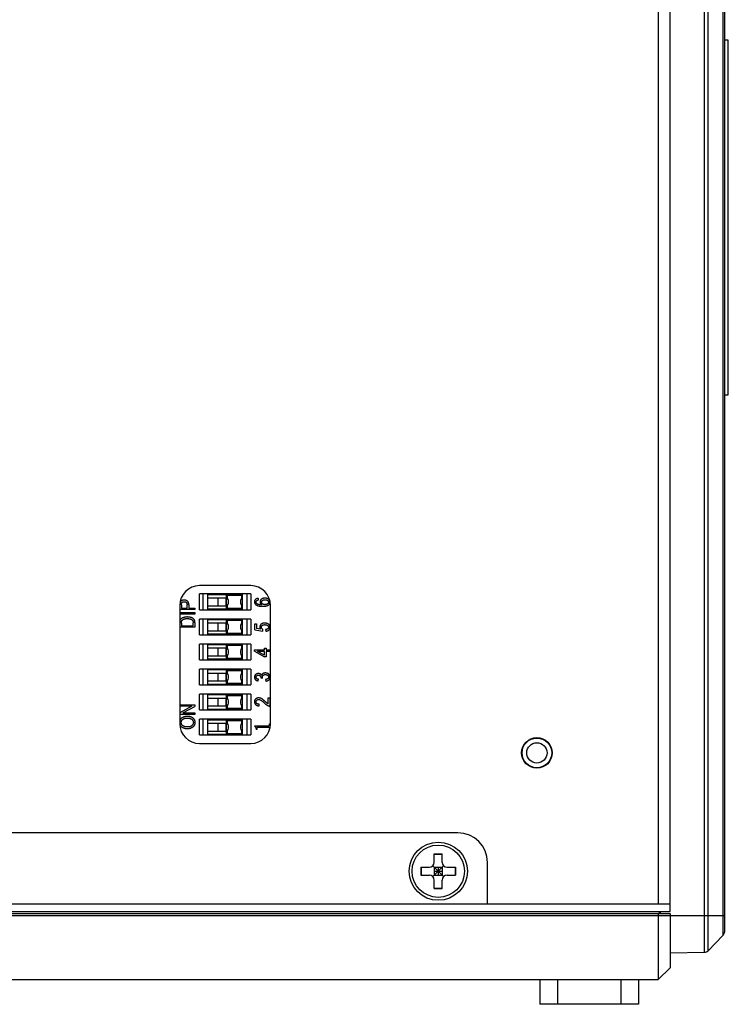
# Model space of a CAD drawing. Header units: millimetres. Extents: x 0 to 1189, y 0 to 841.
# Tile 5 of 6: x 731 to 803, y 421 to 521. Entities that reach past the tile are written whole.
import ezdxf

# ---------------------------------------------------------------- set-up
doc = ezdxf.new("R2010")
doc.units = ezdxf.units.MM
doc.header["$LTSCALE"] = 65.395
doc.layers.add('00_COMPONENTS', color=7, linetype='CONTINUOUS')
doc.layers.add('NONE_8', color=7, linetype='CONTINUOUS')

msp = doc.modelspace()

# ---------------------------------------------------------------- linework, layer by layer
at = {"layer": '00_COMPONENTS', "color": 4}
for p, q in [((800.541, 426.459), (800.541, 616.902)), ((800.889, 426.608), (800.889, 616.752)), ((802.401, 615.213), (802.401, 428.148)), ((751.222, 461.6), (751.222, 462.4)), ((752.048, 461.6), (752.048, 462.4)), ((751.222, 459.06), (751.222, 459.86)), ((752.048, 459.06), (752.048, 459.86)), ((751.222, 456.52), (751.222, 457.32)), ((752.048, 456.52), (752.048, 457.32)), ((751.222, 453.98), (751.222, 454.78)), ((752.048, 453.98), (752.048, 454.78)), ((751.222, 451.44), (751.222, 452.24)), ((752.048, 451.44), (752.048, 452.24)), ((751.222, 448.9), (751.222, 449.7)), ((752.048, 448.9), (752.048, 449.7)), ((645.545, 430.18), (802.545, 430.18)), ((785.645, 423.68), (785.645, 421.18)), ((792.045, 423.68), (792.045, 421.18))]:
    msp.add_line(p, q, dxfattribs=at)
at = {"layer": '00_COMPONENTS', "color": 7}
for p, q in [((802.545, 614.862), (802.545, 428.498)), ((797.045, 430.58), (797.045, 612.78)), ((795.845, 611.98), (795.845, 431.38)), ((802.945, 518.98), (802.545, 518.98)), ((802.945, 482.98), (802.945, 518.98)), ((802.545, 482.98), (802.945, 482.98)), ((754.538, 463.642), (749.338, 463.642)), ((750.185, 462.4), (752.085, 462.4)), ((752.085, 462.7), (753.685, 462.7)), ((752.085, 462.7), (752.148, 462.638)), ((752.085, 462.448), (752.085, 462.7)), ((752.085, 461.6), (752.085, 462.4)), ((753.622, 462.638), (752.148, 462.638)), ((752.148, 462.638), (752.148, 462.382)), ((753.685, 462.7), (753.622, 462.638)), ((753.622, 462.382), (753.622, 462.638)), ((753.685, 462.7), (753.685, 462.448)), ((747.338, 461.642), (747.338, 449.642)), ((750.185, 461.6), (752.085, 461.6)), ((752.085, 461.3), (752.085, 461.553)), ((752.148, 461.619), (752.148, 461.363)), ((753.622, 461.363), (753.622, 461.619)), ((753.685, 461.553), (753.685, 461.3)), ((756.538, 449.642), (756.538, 461.642)), ((752.148, 461.363), (752.085, 461.3)), ((753.685, 461.3), (752.085, 461.3)), ((752.148, 461.363), (753.622, 461.363)), ((753.622, 461.363), (753.685, 461.3)), ((750.185, 459.86), (752.085, 459.86)), ((752.085, 460.16), (753.685, 460.16)), ((752.085, 460.16), (752.148, 460.098)), ((752.085, 459.908), (752.085, 460.16)), ((752.085, 459.06), (752.085, 459.86)), ((753.622, 460.098), (752.148, 460.098)), ((752.148, 460.098), (752.148, 459.842)), ((753.685, 460.16), (753.622, 460.098)), ((753.622, 459.842), (753.622, 460.098)), ((753.685, 460.16), (753.685, 459.908)), ((750.185, 459.06), (752.085, 459.06)), ((752.085, 458.76), (752.085, 459.013)), ((752.148, 458.823), (752.085, 458.76)), ((753.685, 458.76), (752.085, 458.76)), ((752.148, 459.079), (752.148, 458.823)), ((752.148, 458.823), (753.622, 458.823)), ((753.622, 458.823), (753.622, 459.079)), ((753.622, 458.823), (753.685, 458.76)), ((753.685, 459.013), (753.685, 458.76)), ((752.085, 457.62), (753.685, 457.62)), ((752.085, 457.62), (752.148, 457.558)), ((752.085, 457.368), (752.085, 457.62)), ((753.622, 457.558), (752.148, 457.558)), ((752.148, 457.558), (752.148, 457.302)), ((753.685, 457.62), (753.622, 457.558)), ((753.622, 457.302), (753.622, 457.558)), ((753.685, 457.62), (753.685, 457.368)), ((750.185, 457.32), (752.085, 457.32)), ((750.185, 456.52), (752.085, 456.52)), ((752.085, 456.52), (752.085, 457.32)), ((752.085, 456.22), (752.085, 456.473)), ((752.148, 456.539), (752.148, 456.283)), ((753.622, 456.283), (753.622, 456.539)), ((753.685, 456.473), (753.685, 456.22)), ((752.148, 456.283), (752.085, 456.22)), ((753.685, 456.22), (752.085, 456.22)), ((752.148, 456.283), (753.622, 456.283)), ((753.622, 456.283), (753.685, 456.22)), ((750.185, 454.78), (752.085, 454.78)), ((752.085, 455.08), (753.685, 455.08)), ((752.085, 455.08), (752.148, 455.018)), ((752.085, 454.828), (752.085, 455.08)), ((752.085, 453.98), (752.085, 454.78)), ((753.622, 455.018), (752.148, 455.018)), ((752.148, 455.018), (752.148, 454.762)), ((753.685, 455.08), (753.622, 455.018)), ((753.622, 454.762), (753.622, 455.018)), ((753.685, 455.08), (753.685, 454.828)), ((750.185, 453.98), (752.085, 453.98)), ((752.085, 453.68), (752.085, 453.933)), ((752.148, 453.743), (752.085, 453.68)), ((753.685, 453.68), (752.085, 453.68)), ((752.148, 453.999), (752.148, 453.743)), ((752.148, 453.743), (753.622, 453.743)), ((753.622, 453.743), (753.622, 453.999)), ((753.622, 453.743), (753.685, 453.68)), ((753.685, 453.933), (753.685, 453.68)), ((752.085, 452.54), (753.685, 452.54)), ((752.085, 452.54), (752.148, 452.478)), ((752.085, 452.288), (752.085, 452.54)), ((753.622, 452.478), (752.148, 452.478)), ((752.148, 452.478), (752.148, 452.222)), ((753.685, 452.54), (753.622, 452.478)), ((753.622, 452.222), (753.622, 452.478)), ((753.685, 452.54), (753.685, 452.288)), ((750.185, 452.24), (752.085, 452.24)), ((750.185, 451.44), (752.085, 451.44)), ((752.085, 451.44), (752.085, 452.24)), ((752.085, 451.14), (752.085, 451.393)), ((752.148, 451.459), (752.148, 451.203)), ((753.622, 451.203), (753.622, 451.459)), ((753.685, 451.393), (753.685, 451.14)), ((752.148, 451.203), (752.085, 451.14)), ((753.685, 451.14), (752.085, 451.14)), ((752.148, 451.203), (753.622, 451.203)), ((753.622, 451.203), (753.685, 451.14)), ((750.185, 449.7), (752.085, 449.7)), ((752.085, 450), (753.685, 450)), ((752.085, 450), (752.148, 449.938)), ((752.085, 449.748), (752.085, 450)), ((752.085, 448.9), (752.085, 449.7)), ((753.622, 449.938), (752.148, 449.938)), ((752.148, 449.938), (752.148, 449.682)), ((753.685, 450), (753.622, 449.938)), ((753.622, 449.682), (753.622, 449.938)), ((753.685, 450), (753.685, 449.748)), ((750.185, 448.9), (752.085, 448.9)), ((752.085, 448.6), (752.085, 448.853)), ((752.148, 448.663), (752.085, 448.6)), ((753.685, 448.6), (752.085, 448.6)), ((752.148, 448.919), (752.148, 448.663)), ((752.148, 448.663), (753.622, 448.663)), ((753.622, 448.663), (753.622, 448.919)), ((753.622, 448.663), (753.685, 448.6)), ((753.685, 448.853), (753.685, 448.6)), ((749.338, 447.642), (754.538, 447.642)), ((775.545, 438.58), (671.545, 438.58)), ((773.145, 436.43), (773.945, 436.43)), ((773.145, 435.58), (773.145, 436.43)), ((773.945, 435.58), (773.945, 436.43)), ((773.145, 436.403), (773.945, 436.403)), ((778.545, 431.38), (778.545, 435.58)), ((771.795, 435.08), (772.645, 435.08)), ((771.795, 435.08), (771.795, 434.28)), ((771.822, 435.08), (771.822, 434.28)), ((772.998, 435.227), (774.091, 434.134)), ((772.998, 434.134), (774.091, 435.227)), ((773.145, 435.08), (773.945, 435.08)), ((773.145, 435.08), (773.145, 434.28)), ((773.145, 434.68), (773.945, 434.68)), ((773.545, 435.08), (773.545, 434.28)), ((773.945, 435.08), (773.945, 434.28)), ((774.445, 435.08), (775.295, 435.08)), ((775.267, 435.08), (775.267, 434.28)), ((775.295, 435.08), (775.295, 434.28)), ((771.795, 434.28), (772.645, 434.28)), ((773.145, 434.28), (773.945, 434.28)), ((773.145, 432.93), (773.145, 433.78)), ((773.945, 432.93), (773.945, 433.78)), ((774.445, 434.28), (775.295, 434.28)), ((773.145, 432.958), (773.945, 432.958)), ((773.145, 432.93), (773.945, 432.93)), ((650.045, 431.38), (797.045, 431.38)), ((650.045, 430.58), (797.045, 430.58)), ((795.945, 430.58), (795.945, 430.38)), ((796.045, 430.58), (796.045, 430.38)), ((650.045, 430.38), (797.045, 430.38)), ((795.845, 430.38), (795.845, 423.68)), ((797.045, 430.38), (797.045, 424.88)), ((800.889, 426.608), (802.401, 428.148)), ((797.045, 426.398), (800.541, 426.459)), ((797.045, 424.88), (795.845, 423.68)), ((651.245, 423.68), (795.845, 423.68)), ((783.845, 423.68), (783.845, 421.18)), ((793.845, 423.68), (793.845, 421.18)), ((793.845, 421.18), (783.845, 421.18))]:
    msp.add_line(p, q, dxfattribs=at)
for centre, radius in [((783.545, 446.68), 1.55), ((783.545, 446.68), 1.499), ((783.545, 446.68), 1.029), ((773.545, 434.68), 2.95), ((773.545, 434.68), 2.65)]:
    msp.add_circle(centre, radius, dxfattribs=at)
for centre, radius, start, end in [((749.338, 461.642), 2, 90, 180), ((754.538, 461.642), 2, 0, 90), ((751.685, 462), 0.6, 311.81031, 48.18969), ((754.085, 462), 0.6, 131.81031, 228.18969), ((751.685, 459.46), 0.6, 311.81031, 48.18969), ((754.085, 459.46), 0.6, 131.81031, 228.18969), ((751.685, 456.92), 0.6, 311.81031, 48.18969), ((754.085, 456.92), 0.6, 131.81031, 228.18969), ((751.685, 454.38), 0.6, 311.81031, 48.18969), ((754.085, 454.38), 0.6, 131.81031, 228.18969), ((751.685, 451.84), 0.6, 311.81031, 48.18969), ((754.085, 451.84), 0.6, 131.81031, 228.18969), ((749.338, 449.642), 2, 180, 270), ((751.685, 449.3), 0.6, 311.81031, 48.18969), ((754.085, 449.3), 0.6, 131.81031, 228.18969), ((754.538, 449.642), 2, 270, 360), ((775.545, 435.58), 3, 0, 90), ((772.645, 435.58), 0.5, 270, 360), ((774.445, 435.58), 0.5, 180, 270), ((772.645, 433.78), 0.5, 0, 90), ((774.445, 433.78), 0.5, 90, 180), ((802.045, 428.498), 0.5, 315.5, 360), ((800.532, 426.959), 0.5, 271, 315.5)]:
    msp.add_arc(centre, radius, start, end, dxfattribs=at)
at = {"layer": 'NONE_8', "color": 7}
for p, q in [((754.535, 462.8), (749.335, 462.8)), ((749.335, 461.2), (749.335, 462.8)), ((749.685, 462.8), (749.685, 461.2)), ((750.185, 462.75), (753.685, 462.75)), ((750.185, 461.25), (750.185, 462.75)), ((753.685, 462.75), (753.685, 462.7)), ((753.685, 462.448), (753.685, 461.553)), ((754.185, 461.2), (754.185, 462.8)), ((754.535, 462.8), (754.535, 461.2)), ((747.516, 461.704), (747.516, 461.37)), ((748.08, 461.37), (748.08, 461.707)), ((748.261, 461.697), (748.261, 461.37)), ((755.317, 462.196), (755.297, 462.357)), ((748.885, 461.209), (747.338, 461.209)), ((747.338, 460.907), (748.885, 460.907)), ((748.885, 460.746), (747.338, 460.746)), ((747.516, 461.37), (748.08, 461.37)), ((748.261, 461.37), (748.885, 461.37)), ((748.885, 461.37), (748.885, 461.209)), ((748.885, 460.907), (748.885, 460.746)), ((749.335, 461.2), (754.535, 461.2)), ((753.685, 461.25), (750.185, 461.25)), ((753.685, 461.3), (753.685, 461.25)), ((748.885, 459.417), (747.338, 459.417)), ((747.516, 459.85), (747.516, 459.578)), ((747.516, 459.578), (748.704, 459.578)), ((748.704, 459.578), (748.704, 459.855)), ((748.885, 459.874), (748.885, 459.417)), ((754.535, 460.26), (749.335, 460.26)), ((749.335, 458.66), (749.335, 460.26)), ((749.685, 460.26), (749.685, 458.66)), ((750.185, 460.21), (753.685, 460.21)), ((750.185, 458.71), (750.185, 460.21)), ((753.685, 460.21), (753.685, 460.16)), ((753.685, 459.908), (753.685, 459.013)), ((754.185, 458.66), (754.185, 460.26)), ((754.535, 460.26), (754.535, 458.66)), ((754.955, 459.787), (755.136, 459.787)), ((754.955, 459.163), (754.955, 459.787)), ((755.136, 459.787), (755.136, 459.298)), ((749.335, 458.66), (754.535, 458.66)), ((753.685, 458.71), (750.185, 458.71)), ((753.685, 458.76), (753.685, 458.71)), ((754.955, 459.163), (755.749, 459.042)), ((755.519, 459.24), (755.136, 459.298)), ((755.749, 459.042), (755.772, 459.203)), ((756.042, 459.183), (756.062, 459.022)), ((754.535, 457.72), (749.335, 457.72)), ((749.335, 456.12), (749.335, 457.72)), ((749.685, 457.72), (749.685, 456.12)), ((750.185, 457.67), (753.685, 457.67)), ((750.185, 456.17), (750.185, 457.67)), ((753.685, 457.67), (753.685, 457.62)), ((754.185, 456.12), (754.185, 457.72)), ((754.535, 457.72), (754.535, 456.12)), ((753.685, 457.368), (753.685, 456.473)), ((754.915, 457.136), (755.921, 457.136)), ((754.915, 456.984), (754.915, 457.136)), ((754.915, 456.984), (755.921, 456.431)), ((755.921, 456.975), (755.221, 456.975)), ((755.921, 456.59), (755.221, 456.975)), ((755.921, 457.317), (756.102, 457.317)), ((755.921, 457.136), (755.921, 457.317)), ((755.921, 456.59), (755.921, 456.975)), ((756.102, 456.431), (755.921, 456.431)), ((756.102, 457.317), (756.102, 457.136)), ((756.102, 457.136), (756.485, 457.136)), ((756.485, 456.975), (756.102, 456.975)), ((756.102, 456.975), (756.102, 456.431)), ((756.485, 457.136), (756.485, 456.975)), ((749.335, 456.12), (754.535, 456.12)), ((753.685, 456.17), (750.185, 456.17)), ((753.685, 456.22), (753.685, 456.17)), ((754.535, 455.18), (749.335, 455.18)), ((749.335, 453.58), (749.335, 455.18)), ((749.685, 455.18), (749.685, 453.58)), ((750.185, 455.13), (753.685, 455.13)), ((750.185, 453.63), (750.185, 455.13)), ((753.685, 455.13), (753.685, 455.08)), ((753.685, 454.828), (753.685, 453.933)), ((754.185, 453.58), (754.185, 455.18)), ((754.535, 455.18), (754.535, 453.58)), ((749.335, 453.58), (754.535, 453.58)), ((753.685, 453.63), (750.185, 453.63)), ((753.685, 453.68), (753.685, 453.63)), ((755.297, 453.981), (755.317, 454.142)), ((755.559, 454.283), (755.561, 454.308)), ((755.56, 454.283), (755.741, 454.263)), ((756.042, 454.122), (756.062, 453.961)), ((754.535, 452.64), (749.335, 452.64)), ((749.335, 451.04), (749.335, 452.64)), ((749.685, 452.64), (749.685, 451.04)), ((750.185, 452.59), (753.685, 452.59)), ((750.185, 451.09), (750.185, 452.59)), ((753.685, 452.59), (753.685, 452.54)), ((754.185, 451.04), (754.185, 452.64)), ((754.535, 452.64), (754.535, 451.04)), ((747.338, 451.567), (748.885, 451.567)), ((748.57, 451.406), (747.338, 451.406)), ((748.57, 451.406), (747.338, 450.753)), ((747.651, 450.741), (748.885, 451.394)), ((748.885, 451.567), (748.885, 451.394)), ((753.685, 452.288), (753.685, 451.393)), ((755.378, 451.451), (755.398, 451.612)), ((756.304, 452.256), (756.485, 452.256)), ((756.304, 451.652), (756.304, 452.256)), ((756.485, 452.256), (756.485, 451.431)), ((748.885, 450.58), (747.338, 450.58)), ((747.651, 450.741), (748.885, 450.741)), ((748.885, 450.741), (748.885, 450.58)), ((749.335, 451.04), (754.535, 451.04)), ((753.685, 451.09), (750.185, 451.09)), ((753.685, 451.14), (753.685, 451.09)), ((754.535, 450.1), (749.335, 450.1)), ((749.335, 448.5), (749.335, 450.1)), ((749.685, 450.1), (749.685, 448.5)), ((750.185, 450.05), (753.685, 450.05)), ((750.185, 448.55), (750.185, 450.05)), ((753.685, 450.05), (753.685, 450)), ((753.685, 449.748), (753.685, 448.853)), ((754.185, 448.5), (754.185, 450.1)), ((754.535, 450.1), (754.535, 448.5)), ((754.95, 449.433), (756.361, 449.433)), ((754.95, 449.367), (754.95, 449.433)), ((756.451, 449.613), (756.517, 449.613)), ((756.451, 449.509), (756.451, 449.613)), ((749.335, 448.5), (754.535, 448.5)), ((753.685, 448.55), (750.185, 448.55)), ((753.685, 448.6), (753.685, 448.55)), ((755.139, 449.064), (755.076, 449.064)), ((755.139, 449.236), (755.139, 449.064)), ((756.361, 449.269), (755.188, 449.269))]:
    msp.add_line(p, q, dxfattribs=at)
for points, knots in [([(755.979, 462.378), (755.961, 462.377), (755.924, 462.376), (755.871, 462.371), (755.821, 462.363), (755.774, 462.35), (755.73, 462.334), (755.688, 462.315), (755.65, 462.292), (755.614, 462.266), (755.583, 462.237), (755.555, 462.207), (755.531, 462.175), (755.512, 462.143), (755.497, 462.109), (755.486, 462.074), (755.48, 462.037), (755.479, 462.013), (755.478, 462)], [0, 0, 0, 0, 0.079889, 0.156014, 0.228397, 0.298425, 0.365484, 0.430861, 0.494993, 0.558507, 0.620135, 0.678548, 0.734935, 0.788933, 0.841651, 0.894018, 0.946228, 1, 1, 1, 1]), ([(756.477, 462.121), (756.475, 462.126), (756.466, 462.146), (756.451, 462.172), (756.429, 462.201), (756.411, 462.221), (756.391, 462.24), (756.369, 462.259), (756.344, 462.276), (756.318, 462.292), (756.29, 462.308), (756.249, 462.327), (756.194, 462.347), (756.126, 462.365), (756.054, 462.376), (756.004, 462.377), (755.979, 462.378)], [0, 0, 0, 0, 0.024128, 0.111625, 0.156842, 0.203184, 0.250218, 0.298918, 0.349256, 0.40181, 0.456323, 0.513432, 0.630423, 0.749642, 0.872194, 1, 1, 1, 1]), ([(747.784, 462.175), (747.771, 462.175), (747.745, 462.175), (747.708, 462.171), (747.672, 462.167), (747.637, 462.159), (747.604, 462.15), (747.573, 462.139), (747.543, 462.126), (747.515, 462.11), (747.488, 462.093), (747.464, 462.075), (747.442, 462.055), (747.422, 462.034), (747.404, 462.011), (747.389, 461.987), (747.375, 461.962), (747.368, 461.944), (747.365, 461.935)], [0, 0, 0, 0, 0.07627, 0.149115, 0.219939, 0.287892, 0.354338, 0.418596, 0.481955, 0.543928, 0.604842, 0.663645, 0.72109, 0.777189, 0.832829, 0.887988, 0.943928, 1, 1, 1, 1]), ([(747.516, 461.704), (747.516, 461.715), (747.516, 461.735), (747.517, 461.765), (747.519, 461.792), (747.522, 461.817), (747.525, 461.839), (747.529, 461.858), (747.534, 461.875), (747.542, 461.894), (747.555, 461.916), (747.576, 461.939), (747.602, 461.96), (747.632, 461.979), (747.667, 461.995), (747.706, 462.006), (747.748, 462.013), (747.777, 462.014), (747.793, 462.014)], [0, 0, 0, 0, 0.066995, 0.128189, 0.184261, 0.235329, 0.281417, 0.322619, 0.358627, 0.390398, 0.450186, 0.513329, 0.581287, 0.656366, 0.735818, 0.81855, 0.90623, 1, 1, 1, 1]), ([(748.261, 461.697), (748.26, 461.718), (748.26, 461.759), (748.254, 461.818), (748.244, 461.872), (748.229, 461.921), (748.21, 461.965), (748.187, 462.004), (748.16, 462.039), (748.128, 462.069), (748.094, 462.094), (748.056, 462.115), (748.017, 462.134), (747.975, 462.149), (747.931, 462.161), (747.884, 462.169), (747.835, 462.174), (747.801, 462.175), (747.784, 462.175)], [0, 0, 0, 0, 0.082083, 0.158013, 0.228739, 0.294516, 0.35584, 0.414276, 0.470661, 0.525823, 0.581059, 0.636222, 0.692356, 0.749778, 0.808586, 0.869682, 0.933367, 1, 1, 1, 1]), ([(747.793, 462.014), (747.804, 462.014), (747.827, 462.013), (747.859, 462.01), (747.89, 462.004), (747.918, 461.996), (747.944, 461.986), (747.968, 461.973), (747.989, 461.958), (748.009, 461.941), (748.026, 461.92), (748.04, 461.898), (748.052, 461.873), (748.062, 461.845), (748.07, 461.814), (748.076, 461.781), (748.079, 461.745), (748.079, 461.72), (748.08, 461.707)], [0, 0, 0, 0, 0.072187, 0.140155, 0.203633, 0.263893, 0.321943, 0.377185, 0.43075, 0.48413, 0.537636, 0.592618, 0.65046, 0.711316, 0.776417, 0.846294, 0.920668, 1, 1, 1, 1]), ([(755.297, 462.357), (755.282, 462.356), (755.253, 462.352), (755.21, 462.343), (755.17, 462.332), (755.133, 462.319), (755.099, 462.302), (755.067, 462.284), (755.038, 462.264), (755.013, 462.241), (754.99, 462.216), (754.969, 462.19), (754.953, 462.162), (754.939, 462.132), (754.928, 462.102), (754.92, 462.069), (754.916, 462.036), (754.915, 462.013), (754.915, 462.001)], [0, 0, 0, 0, 0.078965, 0.153852, 0.224881, 0.293097, 0.35797, 0.42076, 0.481502, 0.541133, 0.599557, 0.656485, 0.712282, 0.768164, 0.823993, 0.881035, 0.939648, 1, 1, 1, 1]), ([(754.915, 462.001), (754.915, 461.985), (754.917, 461.953), (754.926, 461.907), (754.941, 461.863), (754.962, 461.821), (754.989, 461.781), (755.023, 461.744), (755.062, 461.709), (755.107, 461.676), (755.16, 461.646), (755.22, 461.621), (755.289, 461.6), (755.365, 461.582), (755.45, 461.569), (755.543, 461.559), (755.644, 461.553), (755.714, 461.553), (755.75, 461.552)], [0, 0, 0, 0, 0.045659, 0.089929, 0.13372, 0.177668, 0.222851, 0.269666, 0.319225, 0.371881, 0.42843, 0.490211, 0.55802, 0.63228, 0.713156, 0.801488, 0.896949, 1, 1, 1, 1]), ([(755.076, 461.981), (755.076, 461.988), (755.077, 462.003), (755.08, 462.023), (755.086, 462.044), (755.094, 462.063), (755.104, 462.081), (755.117, 462.099), (755.132, 462.116), (755.143, 462.126), (755.149, 462.131)], [0, 0, 0, 0, 0.124298, 0.246393, 0.367709, 0.488005, 0.609772, 0.733869, 0.863131, 1, 1, 1, 1]), ([(755.245, 461.763), (755.232, 461.77), (755.206, 461.783), (755.171, 461.806), (755.142, 461.831), (755.118, 461.858), (755.099, 461.886), (755.086, 461.916), (755.077, 461.948), (755.076, 461.97), (755.076, 461.981)], [0, 0, 0, 0, 0.154118, 0.296223, 0.426753, 0.548686, 0.663625, 0.775431, 0.88665, 1, 1, 1, 1]), ([(755.149, 462.131), (755.159, 462.138), (755.179, 462.154), (755.218, 462.171), (755.265, 462.186), (755.299, 462.193), (755.317, 462.196)], [0, 0, 0, 0, 0.195697, 0.424094, 0.692447, 1, 1, 1, 1]), ([(755.677, 461.692), (755.654, 461.692), (755.61, 461.692), (755.545, 461.696), (755.484, 461.701), (755.428, 461.71), (755.376, 461.719), (755.328, 461.731), (755.285, 461.745), (755.258, 461.757), (755.245, 461.763)], [0, 0, 0, 0, 0.156795, 0.304508, 0.441925, 0.570816, 0.69045, 0.801581, 0.904561, 1, 1, 1, 1]), ([(755.478, 462), (755.479, 461.985), (755.48, 461.955), (755.49, 461.911), (755.506, 461.868), (755.528, 461.826), (755.556, 461.787), (755.591, 461.751), (755.631, 461.718), (755.662, 461.701), (755.677, 461.692)], [0, 0, 0, 0, 0.1169, 0.232864, 0.351313, 0.473157, 0.597629, 0.725664, 0.859012, 1, 1, 1, 1]), ([(755.639, 461.967), (755.64, 461.976), (755.64, 461.993), (755.645, 462.018), (755.651, 462.042), (755.662, 462.064), (755.674, 462.086), (755.69, 462.107), (755.709, 462.126), (755.73, 462.145), (755.754, 462.162), (755.78, 462.177), (755.809, 462.189), (755.839, 462.199), (755.872, 462.207), (755.908, 462.213), (755.946, 462.216), (755.971, 462.216), (755.985, 462.217)], [0, 0, 0, 0, 0.053605, 0.106636, 0.158298, 0.210377, 0.262523, 0.317253, 0.37337, 0.432877, 0.494501, 0.557547, 0.622381, 0.690105, 0.761448, 0.83708, 0.916014, 1, 1, 1, 1]), ([(755.973, 461.713), (755.961, 461.714), (755.936, 461.714), (755.901, 461.718), (755.867, 461.723), (755.836, 461.732), (755.806, 461.743), (755.779, 461.755), (755.753, 461.771), (755.73, 461.789), (755.709, 461.808), (755.69, 461.828), (755.674, 461.85), (755.662, 461.872), (755.651, 461.894), (755.645, 461.918), (755.64, 461.942), (755.64, 461.959), (755.639, 461.967)], [0, 0, 0, 0, 0.080221, 0.156043, 0.229262, 0.299049, 0.365763, 0.430562, 0.494344, 0.557812, 0.619315, 0.677962, 0.733886, 0.788206, 0.84129, 0.893304, 0.946033, 1, 1, 1, 1]), ([(755.75, 461.552), (755.783, 461.553), (755.846, 461.553), (755.936, 461.559), (756.02, 461.568), (756.096, 461.582), (756.166, 461.598), (756.228, 461.619), (756.283, 461.645), (756.33, 461.673), (756.371, 461.705), (756.407, 461.739), (756.438, 461.775), (756.462, 461.814), (756.481, 461.854), (756.495, 461.896), (756.503, 461.941), (756.504, 461.971), (756.505, 461.987)], [0, 0, 0, 0, 0.100755, 0.193924, 0.280389, 0.359749, 0.432889, 0.499768, 0.561308, 0.617954, 0.671107, 0.721119, 0.769239, 0.815546, 0.861036, 0.906474, 0.952449, 1, 1, 1, 1]), ([(756.344, 461.978), (756.344, 461.969), (756.343, 461.952), (756.338, 461.927), (756.33, 461.902), (756.319, 461.879), (756.305, 461.856), (756.287, 461.834), (756.266, 461.812), (756.242, 461.792), (756.216, 461.774), (756.187, 461.757), (756.157, 461.744), (756.124, 461.732), (756.089, 461.724), (756.052, 461.718), (756.013, 461.714), (755.987, 461.714), (755.973, 461.713)], [0, 0, 0, 0, 0.05116, 0.101849, 0.152857, 0.204666, 0.257541, 0.313367, 0.3715, 0.433778, 0.497704, 0.562974, 0.62905, 0.697587, 0.768123, 0.842042, 0.919004, 1, 1, 1, 1]), ([(755.985, 462.217), (755.998, 462.216), (756.025, 462.216), (756.064, 462.213), (756.1, 462.207), (756.134, 462.199), (756.166, 462.188), (756.196, 462.176), (756.223, 462.161), (756.248, 462.144), (756.27, 462.126), (756.29, 462.107), (756.307, 462.087), (756.32, 462.066), (756.331, 462.045), (756.339, 462.024), (756.343, 462.001), (756.344, 461.986), (756.344, 461.978)], [0, 0, 0, 0, 0.08583, 0.166611, 0.244182, 0.317338, 0.387458, 0.454617, 0.520189, 0.583884, 0.644805, 0.701742, 0.75565, 0.807082, 0.856369, 0.903956, 0.951713, 1, 1, 1, 1]), ([(748.101, 460.464), (748.068, 460.464), (748.004, 460.463), (747.912, 460.454), (747.827, 460.44), (747.748, 460.42), (747.676, 460.395), (747.611, 460.366), (747.551, 460.332), (747.499, 460.294), (747.453, 460.251), (747.415, 460.205), (747.384, 460.155), (747.37, 460.119), (747.363, 460.101)], [0, 0, 0, 0, 0.113116, 0.218734, 0.316987, 0.409182, 0.495797, 0.577254, 0.654768, 0.729005, 0.799857, 0.867694, 0.93387, 1, 1, 1, 1]), ([(748.885, 459.874), (748.885, 459.89), (748.884, 459.921), (748.881, 459.966), (748.875, 460.009), (748.866, 460.05), (748.856, 460.088), (748.842, 460.124), (748.827, 460.158), (748.809, 460.19), (748.788, 460.22), (748.764, 460.248), (748.736, 460.274), (748.705, 460.3), (748.671, 460.324), (748.633, 460.346), (748.592, 460.368), (748.548, 460.388), (748.501, 460.406), (748.451, 460.421), (748.399, 460.434), (748.344, 460.446), (748.287, 460.454), (748.227, 460.46), (748.165, 460.463), (748.123, 460.464), (748.101, 460.464)], [0, 0, 0, 0, 0.042549, 0.083229, 0.121909, 0.159033, 0.194708, 0.228929, 0.262079, 0.294257, 0.32661, 0.35976, 0.394222, 0.430036, 0.467234, 0.506654, 0.547979, 0.591223, 0.636423, 0.683103, 0.731336, 0.781054, 0.83288, 0.886386, 0.942245, 1, 1, 1, 1]), ([(747.516, 459.85), (747.516, 459.862), (747.517, 459.886), (747.518, 459.92), (747.52, 459.951), (747.523, 459.98), (747.528, 460.006), (747.533, 460.029), (747.539, 460.051), (747.544, 460.063), (747.547, 460.07)], [0, 0, 0, 0, 0.162389, 0.314975, 0.455205, 0.584459, 0.703299, 0.811875, 0.910594, 1, 1, 1, 1]), ([(747.547, 460.07), (747.551, 460.078), (747.559, 460.095), (747.575, 460.119), (747.594, 460.142), (747.615, 460.164), (747.639, 460.184), (747.666, 460.203), (747.696, 460.221), (747.728, 460.238), (747.763, 460.254), (747.802, 460.267), (747.844, 460.278), (747.889, 460.287), (747.937, 460.295), (747.988, 460.299), (748.043, 460.303), (748.08, 460.303), (748.099, 460.303)], [0, 0, 0, 0, 0.044724, 0.089713, 0.136024, 0.183874, 0.234007, 0.286059, 0.340752, 0.398611, 0.459433, 0.524096, 0.592167, 0.66476, 0.741243, 0.822728, 0.908942, 1, 1, 1, 1]), ([(748.099, 460.303), (748.117, 460.303), (748.153, 460.302), (748.205, 460.3), (748.255, 460.294), (748.304, 460.288), (748.35, 460.279), (748.395, 460.269), (748.437, 460.256), (748.464, 460.246), (748.478, 460.241)], [0, 0, 0, 0, 0.140234, 0.275755, 0.406837, 0.533538, 0.655526, 0.773574, 0.888354, 1, 1, 1, 1]), ([(748.478, 460.241), (748.487, 460.237), (748.506, 460.23), (748.533, 460.216), (748.558, 460.202), (748.58, 460.185), (748.601, 460.168), (748.62, 460.15), (748.636, 460.13), (748.651, 460.109), (748.664, 460.085), (748.674, 460.06), (748.684, 460.032), (748.69, 460.001), (748.697, 459.968), (748.701, 459.933), (748.703, 459.895), (748.704, 459.868), (748.704, 459.855)], [0, 0, 0, 0, 0.064356, 0.125985, 0.18518, 0.242004, 0.297849, 0.351628, 0.404728, 0.457556, 0.511664, 0.568766, 0.629201, 0.694002, 0.763363, 0.8373, 0.916124, 1, 1, 1, 1]), ([(755.957, 459.847), (755.939, 459.847), (755.902, 459.846), (755.849, 459.841), (755.799, 459.832), (755.752, 459.82), (755.708, 459.804), (755.666, 459.785), (755.628, 459.761), (755.593, 459.735), (755.561, 459.707), (755.534, 459.676), (755.511, 459.645), (755.491, 459.612), (755.476, 459.578), (755.466, 459.543), (755.46, 459.507), (755.459, 459.482), (755.458, 459.469)], [0, 0, 0, 0, 0.07995, 0.156134, 0.229017, 0.298663, 0.365773, 0.4312, 0.494995, 0.558196, 0.619568, 0.678054, 0.733583, 0.788012, 0.84077, 0.893047, 0.946186, 1, 1, 1, 1]), ([(755.458, 459.469), (755.459, 459.449), (755.46, 459.409), (755.472, 459.351), (755.491, 459.294), (755.51, 459.258), (755.519, 459.24)], [0, 0, 0, 0, 0.249507, 0.496512, 0.745595, 1, 1, 1, 1]), ([(755.619, 459.424), (755.62, 459.433), (755.62, 459.452), (755.624, 459.478), (755.632, 459.504), (755.641, 459.528), (755.655, 459.551), (755.67, 459.572), (755.689, 459.593), (755.71, 459.612), (755.734, 459.63), (755.76, 459.645), (755.789, 459.657), (755.82, 459.668), (755.853, 459.676), (755.889, 459.682), (755.927, 459.685), (755.953, 459.686), (755.966, 459.686)], [0, 0, 0, 0, 0.056884, 0.11174, 0.165461, 0.219031, 0.272503, 0.327496, 0.383717, 0.442673, 0.503598, 0.565476, 0.629627, 0.696572, 0.766382, 0.840228, 0.917997, 1, 1, 1, 1]), ([(755.772, 459.203), (755.761, 459.209), (755.738, 459.221), (755.708, 459.243), (755.681, 459.268), (755.659, 459.296), (755.642, 459.326), (755.629, 459.358), (755.621, 459.391), (755.62, 459.413), (755.619, 459.424)], [0, 0, 0, 0, 0.137054, 0.268853, 0.395966, 0.521574, 0.644863, 0.764757, 0.882078, 1, 1, 1, 1]), ([(756.505, 459.422), (756.505, 459.438), (756.504, 459.469), (756.496, 459.514), (756.483, 459.557), (756.466, 459.597), (756.443, 459.635), (756.415, 459.67), (756.382, 459.703), (756.344, 459.733), (756.303, 459.759), (756.26, 459.783), (756.214, 459.803), (756.166, 459.819), (756.117, 459.832), (756.065, 459.841), (756.012, 459.846), (755.976, 459.847), (755.957, 459.847)], [0, 0, 0, 0, 0.061412, 0.120302, 0.177486, 0.233857, 0.290345, 0.348193, 0.40764, 0.470053, 0.533697, 0.597486, 0.661322, 0.726052, 0.791852, 0.859091, 0.928479, 1, 1, 1, 1]), ([(755.966, 459.686), (755.98, 459.686), (756.008, 459.686), (756.048, 459.682), (756.087, 459.676), (756.122, 459.667), (756.156, 459.656), (756.187, 459.642), (756.216, 459.627), (756.243, 459.608), (756.266, 459.588), (756.287, 459.567), (756.305, 459.545), (756.319, 459.522), (756.33, 459.498), (756.338, 459.473), (756.343, 459.447), (756.344, 459.429), (756.344, 459.42)], [0, 0, 0, 0, 0.083248, 0.161908, 0.23685, 0.30853, 0.377025, 0.443065, 0.507132, 0.569938, 0.630264, 0.687807, 0.742276, 0.794746, 0.846199, 0.896898, 0.947903, 1, 1, 1, 1]), ([(756.344, 459.42), (756.344, 459.413), (756.343, 459.399), (756.34, 459.378), (756.334, 459.358), (756.326, 459.338), (756.315, 459.319), (756.302, 459.301), (756.287, 459.283), (756.269, 459.267), (756.25, 459.251), (756.227, 459.237), (756.202, 459.224), (756.175, 459.213), (756.145, 459.203), (756.113, 459.195), (756.078, 459.188), (756.054, 459.185), (756.042, 459.183)], [0, 0, 0, 0, 0.050817, 0.100734, 0.150332, 0.200488, 0.251937, 0.303886, 0.35891, 0.416431, 0.476434, 0.539145, 0.605545, 0.675505, 0.749583, 0.828111, 0.911799, 1, 1, 1, 1]), ([(756.062, 459.022), (756.079, 459.023), (756.112, 459.026), (756.16, 459.035), (756.205, 459.046), (756.247, 459.06), (756.287, 459.078), (756.323, 459.098), (756.357, 459.122), (756.388, 459.148), (756.415, 459.177), (756.439, 459.207), (756.46, 459.239), (756.476, 459.272), (756.489, 459.307), (756.498, 459.344), (756.504, 459.382), (756.505, 459.408), (756.505, 459.422)], [0, 0, 0, 0, 0.076892, 0.150215, 0.219792, 0.286928, 0.35179, 0.414944, 0.476734, 0.538037, 0.597832, 0.655986, 0.712776, 0.769064, 0.825265, 0.882055, 0.940088, 1, 1, 1, 1]), ([(755.318, 454.726), (755.304, 454.726), (755.276, 454.725), (755.235, 454.72), (755.196, 454.712), (755.159, 454.7), (755.124, 454.685), (755.09, 454.667), (755.059, 454.645), (755.029, 454.62), (755.002, 454.593), (754.979, 454.564), (754.959, 454.533), (754.943, 454.502), (754.93, 454.469), (754.921, 454.434), (754.916, 454.398), (754.915, 454.373), (754.915, 454.361)], [0, 0, 0, 0, 0.070497, 0.137833, 0.203571, 0.267631, 0.330072, 0.392914, 0.45585, 0.519455, 0.582825, 0.643985, 0.703183, 0.76157, 0.819774, 0.878572, 0.938278, 1, 1, 1, 1]), ([(755.076, 454.365), (755.077, 454.379), (755.078, 454.405), (755.09, 454.443), (755.111, 454.478), (755.139, 454.508), (755.174, 454.534), (755.214, 454.552), (755.26, 454.563), (755.292, 454.564), (755.309, 454.565)], [0, 0, 0, 0, 0.11788, 0.231461, 0.345695, 0.466987, 0.592147, 0.719235, 0.853907, 1, 1, 1, 1]), ([(755.309, 454.565), (755.318, 454.565), (755.337, 454.564), (755.363, 454.561), (755.389, 454.556), (755.412, 454.548), (755.434, 454.538), (755.455, 454.525), (755.475, 454.51), (755.493, 454.494), (755.509, 454.475), (755.523, 454.455), (755.535, 454.434), (755.544, 454.411), (755.552, 454.387), (755.557, 454.362), (755.561, 454.336), (755.561, 454.319), (755.561, 454.31)], [0, 0, 0, 0, 0.06951, 0.135511, 0.19949, 0.261172, 0.321224, 0.381037, 0.441739, 0.502466, 0.563313, 0.623269, 0.684046, 0.744184, 0.806367, 0.870942, 0.937041, 1, 1, 1, 1]), ([(755.634, 454.552), (755.626, 454.565), (755.61, 454.591), (755.58, 454.626), (755.545, 454.656), (755.506, 454.681), (755.464, 454.701), (755.418, 454.716), (755.369, 454.725), (755.336, 454.726), (755.318, 454.726)], [0, 0, 0, 0, 0.122877, 0.242833, 0.362788, 0.484517, 0.608465, 0.733879, 0.863736, 1, 1, 1, 1]), ([(756.018, 454.787), (756.001, 454.786), (755.969, 454.786), (755.922, 454.78), (755.877, 454.77), (755.835, 454.757), (755.797, 454.741), (755.762, 454.722), (755.731, 454.701), (755.704, 454.677), (755.681, 454.65), (755.662, 454.62), (755.645, 454.588), (755.638, 454.564), (755.634, 454.552)], [0, 0, 0, 0, 0.10191, 0.19926, 0.292902, 0.383988, 0.470607, 0.552145, 0.628612, 0.701655, 0.773417, 0.846101, 0.921234, 1, 1, 1, 1]), ([(755.72, 454.374), (755.72, 454.383), (755.721, 454.4), (755.724, 454.425), (755.731, 454.449), (755.74, 454.472), (755.752, 454.494), (755.766, 454.515), (755.783, 454.535), (755.802, 454.553), (755.823, 454.57), (755.847, 454.585), (755.871, 454.598), (755.898, 454.608), (755.926, 454.616), (755.956, 454.622), (755.987, 454.625), (756.009, 454.625), (756.02, 454.626)], [0, 0, 0, 0, 0.059732, 0.117171, 0.173849, 0.230051, 0.286331, 0.343752, 0.403397, 0.4644, 0.526819, 0.589228, 0.65288, 0.717495, 0.784145, 0.852942, 0.924468, 1, 1, 1, 1]), ([(756.505, 454.363), (756.505, 454.377), (756.504, 454.405), (756.497, 454.447), (756.487, 454.487), (756.472, 454.525), (756.452, 454.562), (756.429, 454.597), (756.401, 454.63), (756.369, 454.662), (756.334, 454.692), (756.296, 454.717), (756.256, 454.739), (756.213, 454.756), (756.167, 454.77), (756.12, 454.779), (756.07, 454.786), (756.035, 454.786), (756.018, 454.787)], [0, 0, 0, 0, 0.059488, 0.117376, 0.174386, 0.23109, 0.288342, 0.347224, 0.407405, 0.47011, 0.533704, 0.597311, 0.66024, 0.724489, 0.789719, 0.857485, 0.927002, 1, 1, 1, 1]), ([(756.02, 454.626), (756.031, 454.625), (756.054, 454.625), (756.088, 454.621), (756.12, 454.615), (756.15, 454.607), (756.178, 454.596), (756.205, 454.583), (756.231, 454.567), (756.254, 454.549), (756.275, 454.529), (756.294, 454.509), (756.309, 454.487), (756.322, 454.464), (756.332, 454.441), (756.339, 454.416), (756.343, 454.391), (756.344, 454.374), (756.344, 454.365)], [0, 0, 0, 0, 0.076204, 0.148667, 0.218677, 0.285649, 0.351945, 0.416412, 0.48056, 0.544491, 0.607025, 0.666715, 0.724259, 0.779671, 0.834491, 0.888944, 0.943498, 1, 1, 1, 1]), ([(754.915, 454.361), (754.915, 454.349), (754.916, 454.325), (754.92, 454.291), (754.928, 454.258), (754.938, 454.226), (754.952, 454.196), (754.969, 454.167), (754.988, 454.139), (755.011, 454.112), (755.036, 454.088), (755.065, 454.066), (755.097, 454.046), (755.131, 454.028), (755.169, 454.013), (755.209, 454), (755.252, 453.989), (755.282, 453.984), (755.297, 453.981)], [0, 0, 0, 0, 0.059981, 0.118257, 0.175373, 0.231885, 0.287666, 0.343968, 0.401052, 0.45972, 0.519351, 0.580232, 0.642907, 0.70789, 0.775644, 0.846413, 0.921266, 1, 1, 1, 1]), ([(755.317, 454.142), (755.307, 454.144), (755.288, 454.147), (755.261, 454.153), (755.235, 454.16), (755.211, 454.169), (755.189, 454.179), (755.17, 454.191), (755.152, 454.204), (755.131, 454.223), (755.108, 454.249), (755.09, 454.285), (755.078, 454.324), (755.076, 454.351), (755.076, 454.365)], [0, 0, 0, 0, 0.082519, 0.159906, 0.233734, 0.303442, 0.369378, 0.432714, 0.49288, 0.551842, 0.665057, 0.774797, 0.884235, 1, 1, 1, 1]), ([(755.741, 454.263), (755.738, 454.274), (755.732, 454.294), (755.725, 454.323), (755.721, 454.35), (755.72, 454.366), (755.72, 454.374)], [0, 0, 0, 0, 0.292014, 0.556257, 0.791839, 1, 1, 1, 1]), ([(756.344, 454.365), (756.344, 454.357), (756.343, 454.342), (756.34, 454.319), (756.334, 454.297), (756.326, 454.277), (756.315, 454.258), (756.302, 454.239), (756.286, 454.222), (756.268, 454.207), (756.248, 454.192), (756.226, 454.178), (756.201, 454.166), (756.174, 454.155), (756.144, 454.145), (756.112, 454.136), (756.078, 454.128), (756.054, 454.124), (756.042, 454.122)], [0, 0, 0, 0, 0.056175, 0.109937, 0.162053, 0.213727, 0.265275, 0.317101, 0.370924, 0.426338, 0.484948, 0.546217, 0.611248, 0.679783, 0.753077, 0.83044, 0.912985, 1, 1, 1, 1]), ([(756.062, 453.961), (756.079, 453.963), (756.111, 453.966), (756.158, 453.974), (756.202, 453.986), (756.244, 454.001), (756.283, 454.018), (756.32, 454.039), (756.354, 454.062), (756.385, 454.089), (756.413, 454.117), (756.438, 454.148), (756.459, 454.18), (756.475, 454.214), (756.489, 454.249), (756.498, 454.285), (756.504, 454.324), (756.505, 454.35), (756.505, 454.363)], [0, 0, 0, 0, 0.075057, 0.147029, 0.215854, 0.282293, 0.347202, 0.410635, 0.47274, 0.534813, 0.595983, 0.654475, 0.712219, 0.768546, 0.824954, 0.881902, 0.940045, 1, 1, 1, 1]), ([(755.349, 452.256), (755.335, 452.256), (755.308, 452.255), (755.267, 452.25), (755.227, 452.243), (755.189, 452.232), (755.152, 452.218), (755.116, 452.201), (755.081, 452.181), (755.047, 452.157), (755.016, 452.131), (754.989, 452.102), (754.966, 452.069), (754.947, 452.034), (754.932, 451.995), (754.922, 451.954), (754.916, 451.91), (754.915, 451.879), (754.915, 451.864)], [0, 0, 0, 0, 0.063166, 0.125268, 0.186603, 0.246835, 0.307057, 0.368014, 0.429283, 0.491494, 0.553579, 0.61415, 0.673853, 0.734611, 0.796512, 0.861112, 0.928671, 1, 1, 1, 1]), ([(754.915, 451.864), (754.915, 451.849), (754.916, 451.821), (754.921, 451.779), (754.93, 451.74), (754.943, 451.703), (754.96, 451.668), (754.98, 451.635), (755.003, 451.605), (755.031, 451.576), (755.062, 451.55), (755.096, 451.527), (755.135, 451.508), (755.176, 451.49), (755.222, 451.476), (755.27, 451.464), (755.323, 451.456), (755.359, 451.453), (755.378, 451.451)], [0, 0, 0, 0, 0.062546, 0.12236, 0.180463, 0.236452, 0.292148, 0.346819, 0.402339, 0.459018, 0.516878, 0.576279, 0.63805, 0.7028, 0.770681, 0.842838, 0.91899, 1, 1, 1, 1]), ([(755.076, 451.858), (755.076, 451.866), (755.077, 451.882), (755.08, 451.906), (755.086, 451.929), (755.094, 451.95), (755.105, 451.971), (755.118, 451.991), (755.134, 452.009), (755.151, 452.027), (755.17, 452.043), (755.191, 452.057), (755.214, 452.069), (755.237, 452.079), (755.263, 452.086), (755.289, 452.091), (755.317, 452.095), (755.336, 452.095), (755.346, 452.095)], [0, 0, 0, 0, 0.06109, 0.120381, 0.178626, 0.2363, 0.293677, 0.352471, 0.41246, 0.474405, 0.537199, 0.599243, 0.662231, 0.725708, 0.790817, 0.857852, 0.92722, 1, 1, 1, 1]), ([(755.398, 451.612), (755.385, 451.612), (755.361, 451.612), (755.325, 451.616), (755.292, 451.621), (755.261, 451.629), (755.232, 451.639), (755.205, 451.65), (755.181, 451.665), (755.159, 451.68), (755.14, 451.698), (755.122, 451.718), (755.108, 451.738), (755.096, 451.76), (755.087, 451.782), (755.081, 451.807), (755.076, 451.832), (755.076, 451.849), (755.076, 451.858)], [0, 0, 0, 0, 0.08286, 0.16123, 0.235335, 0.304981, 0.371995, 0.435355, 0.496323, 0.556107, 0.614242, 0.670478, 0.724483, 0.778858, 0.832438, 0.886685, 0.941951, 1, 1, 1, 1]), ([(755.346, 452.095), (755.364, 452.094), (755.4, 452.093), (755.455, 452.079), (755.512, 452.058), (755.561, 452.034), (755.603, 452.009), (755.638, 451.986), (755.675, 451.957), (755.716, 451.925), (755.76, 451.888), (755.807, 451.845), (755.858, 451.799), (755.892, 451.766), (755.91, 451.749)], [0, 0, 0, 0, 0.078256, 0.161173, 0.250648, 0.347853, 0.402014, 0.46397, 0.533634, 0.610951, 0.695985, 0.789397, 0.89062, 1, 1, 1, 1]), ([(756.003, 451.892), (755.984, 451.909), (755.948, 451.942), (755.896, 451.989), (755.846, 452.031), (755.798, 452.069), (755.754, 452.103), (755.713, 452.133), (755.674, 452.159), (755.638, 452.18), (755.602, 452.198), (755.567, 452.214), (755.532, 452.227), (755.496, 452.238), (755.46, 452.246), (755.423, 452.252), (755.386, 452.255), (755.362, 452.256), (755.349, 452.256)], [0, 0, 0, 0, 0.098308, 0.190312, 0.27577, 0.355049, 0.427494, 0.493887, 0.554228, 0.608405, 0.659165, 0.708877, 0.757743, 0.806602, 0.854908, 0.903069, 0.951217, 1, 1, 1, 1]), ([(755.91, 451.749), (755.925, 451.734), (755.955, 451.705), (755.999, 451.665), (756.043, 451.628), (756.084, 451.594), (756.124, 451.565), (756.162, 451.539), (756.199, 451.516), (756.235, 451.497), (756.269, 451.481), (756.302, 451.467), (756.335, 451.455), (756.366, 451.445), (756.397, 451.439), (756.427, 451.433), (756.456, 451.431), (756.475, 451.431), (756.485, 451.431)], [0, 0, 0, 0, 0.094754, 0.183989, 0.268082, 0.346739, 0.421143, 0.490018, 0.554143, 0.61345, 0.669199, 0.72277, 0.773855, 0.823034, 0.869916, 0.914883, 0.957988, 1, 1, 1, 1]), ([(756.304, 451.652), (756.286, 451.661), (756.25, 451.68), (756.211, 451.707), (756.184, 451.729), (756.166, 451.743), (756.146, 451.761), (756.123, 451.781), (756.097, 451.805), (756.068, 451.831), (756.036, 451.86), (756.014, 451.881), (756.003, 451.892)], [0, 0, 0, 0, 0.153811, 0.317843, 0.365423, 0.424454, 0.493191, 0.57342, 0.663939, 0.765416, 0.87725, 1, 1, 1, 1]), ([(748.111, 450.379), (748.091, 450.379), (748.051, 450.378), (747.992, 450.375), (747.935, 450.368), (747.881, 450.359), (747.828, 450.347), (747.778, 450.334), (747.729, 450.317), (747.683, 450.298), (747.64, 450.276), (747.599, 450.253), (747.56, 450.229), (747.525, 450.202), (747.492, 450.173), (747.461, 450.143), (747.434, 450.11), (747.409, 450.076), (747.387, 450.041), (747.367, 450.004), (747.351, 449.967), (747.342, 449.941), (747.338, 449.927), (747.338, 449.926)], [0, 0, 0, 0, 0.063425, 0.124673, 0.184232, 0.241515, 0.297424, 0.351663, 0.404589, 0.456308, 0.506887, 0.55562, 0.603128, 0.649346, 0.694762, 0.73937, 0.783651, 0.827388, 0.870836, 0.913385, 0.955833, 0.998007, 1, 1, 1, 1]), ([(747.34, 449.594), (747.341, 449.59), (747.349, 449.566), (747.367, 449.524), (747.396, 449.47), (747.433, 449.419), (747.476, 449.371), (747.51, 449.34), (747.53, 449.324), (747.531, 449.323)], [0, 0, 0, 0, 0.041119, 0.221322, 0.402918, 0.589178, 0.780542, 0.980383, 1, 1, 1, 1]), ([(747.496, 449.767), (747.497, 449.787), (747.498, 449.828), (747.512, 449.886), (747.535, 449.943), (747.566, 449.996), (747.604, 450.045), (747.649, 450.087), (747.7, 450.124), (747.737, 450.142), (747.756, 450.151)], [0, 0, 0, 0, 0.123478, 0.245158, 0.367481, 0.493109, 0.620134, 0.7449, 0.870911, 1, 1, 1, 1]), ([(748.133, 449.312), (748.106, 449.312), (748.056, 449.313), (747.982, 449.32), (747.914, 449.329), (747.851, 449.343), (747.793, 449.361), (747.741, 449.383), (747.693, 449.409), (747.652, 449.439), (747.615, 449.472), (747.583, 449.508), (747.556, 449.546), (747.534, 449.586), (747.517, 449.628), (747.505, 449.672), (747.497, 449.719), (747.496, 449.751), (747.496, 449.767)], [0, 0, 0, 0, 0.089498, 0.172859, 0.250997, 0.324072, 0.392055, 0.456413, 0.517038, 0.575219, 0.630993, 0.685018, 0.737147, 0.788668, 0.839836, 0.891641, 0.945031, 1, 1, 1, 1]), ([(747.756, 450.151), (747.769, 450.156), (747.796, 450.167), (747.836, 450.181), (747.878, 450.192), (747.921, 450.202), (747.966, 450.209), (748.012, 450.214), (748.059, 450.217), (748.091, 450.218), (748.107, 450.218)], [0, 0, 0, 0, 0.117849, 0.237158, 0.35777, 0.480725, 0.605782, 0.734448, 0.865169, 1, 1, 1, 1]), ([(748.107, 450.218), (748.131, 450.218), (748.179, 450.217), (748.248, 450.211), (748.313, 450.201), (748.373, 450.186), (748.429, 450.168), (748.48, 450.146), (748.526, 450.119), (748.567, 450.088), (748.604, 450.055), (748.636, 450.019), (748.663, 449.981), (748.685, 449.942), (748.703, 449.9), (748.715, 449.856), (748.722, 449.811), (748.723, 449.78), (748.724, 449.764)], [0, 0, 0, 0, 0.085587, 0.166358, 0.242221, 0.313698, 0.381454, 0.445792, 0.507562, 0.567456, 0.625427, 0.680842, 0.734313, 0.787015, 0.838963, 0.891397, 0.945077, 1, 1, 1, 1]), ([(748.668, 450.221), (748.65, 450.234), (748.613, 450.26), (748.553, 450.291), (748.489, 450.318), (748.421, 450.341), (748.349, 450.358), (748.273, 450.37), (748.194, 450.377), (748.139, 450.378), (748.111, 450.379)], [0, 0, 0, 0, 0.11369, 0.22894, 0.346274, 0.467281, 0.592504, 0.722539, 0.858309, 1, 1, 1, 1]), ([(748.724, 449.764), (748.723, 449.748), (748.722, 449.718), (748.715, 449.673), (748.703, 449.63), (748.686, 449.589), (748.664, 449.55), (748.637, 449.512), (748.605, 449.476), (748.569, 449.443), (748.528, 449.412), (748.483, 449.385), (748.434, 449.362), (748.382, 449.344), (748.325, 449.33), (748.264, 449.319), (748.2, 449.313), (748.156, 449.313), (748.133, 449.312)], [0, 0, 0, 0, 0.055613, 0.109581, 0.162924, 0.216102, 0.269892, 0.324917, 0.381919, 0.441791, 0.503291, 0.565809, 0.630028, 0.696811, 0.766993, 0.840587, 0.917983, 1, 1, 1, 1]), ([(748.662, 449.308), (748.681, 449.323), (748.719, 449.351), (748.769, 449.4), (748.811, 449.452), (748.846, 449.508), (748.872, 449.567), (748.891, 449.63), (748.903, 449.697), (748.904, 449.742), (748.905, 449.765)], [0, 0, 0, 0, 0.134496, 0.262723, 0.386291, 0.506996, 0.626524, 0.747882, 0.871536, 1, 1, 1, 1]), ([(748.905, 449.765), (748.904, 449.788), (748.903, 449.833), (748.892, 449.899), (748.873, 449.962), (748.847, 450.021), (748.813, 450.076), (748.772, 450.129), (748.724, 450.178), (748.687, 450.206), (748.668, 450.221)], [0, 0, 0, 0, 0.129015, 0.253087, 0.374054, 0.494163, 0.614515, 0.738541, 0.866235, 1, 1, 1, 1]), ([(756.451, 449.509), (756.451, 449.503), (756.451, 449.491), (756.446, 449.476), (756.439, 449.462), (756.429, 449.451), (756.416, 449.443), (756.4, 449.437), (756.381, 449.433), (756.368, 449.433), (756.361, 449.433)], [0, 0, 0, 0, 0.133501, 0.25057, 0.360517, 0.467441, 0.581251, 0.703959, 0.841917, 1, 1, 1, 1]), ([(747.531, 449.323), (747.547, 449.31), (747.583, 449.283), (747.628, 449.257), (747.655, 449.244), (747.662, 449.241)], [0, 0, 0, 0, 0.405974, 0.866275, 1, 1, 1, 1]), ([(747.662, 449.241), (747.678, 449.233), (747.717, 449.216), (747.784, 449.194), (747.862, 449.175), (747.947, 449.161), (748.037, 449.153), (748.099, 449.152), (748.13, 449.151)], [0, 0, 0, 0, 0.109854, 0.269479, 0.4371, 0.61403, 0.801799, 1, 1, 1, 1]), ([(748.13, 449.151), (748.156, 449.152), (748.206, 449.153), (748.28, 449.16), (748.351, 449.172), (748.419, 449.189), (748.484, 449.211), (748.546, 449.239), (748.606, 449.27), (748.643, 449.295), (748.662, 449.308)], [0, 0, 0, 0, 0.13575, 0.267032, 0.394532, 0.518441, 0.640447, 0.760976, 0.880133, 1, 1, 1, 1]), ([(754.95, 449.367), (754.961, 449.359), (754.981, 449.343), (755.006, 449.317), (755.028, 449.291), (755.039, 449.273), (755.045, 449.265)], [0, 0, 0, 0, 0.283568, 0.544576, 0.781993, 1, 1, 1, 1]), ([(755.045, 449.265), (755.05, 449.252), (755.06, 449.224), (755.069, 449.177), (755.075, 449.123), (755.075, 449.084), (755.076, 449.064)], [0, 0, 0, 0, 0.201302, 0.43146, 0.698687, 1, 1, 1, 1]), ([(755.139, 449.236), (755.14, 449.241), (755.141, 449.25), (755.151, 449.262), (755.168, 449.268), (755.181, 449.268), (755.188, 449.269)], [0, 0, 0, 0, 0.218895, 0.42545, 0.675, 1, 1, 1, 1]), ([(756.361, 449.269), (756.368, 449.268), (756.381, 449.268), (756.4, 449.265), (756.416, 449.259), (756.429, 449.251), (756.439, 449.24), (756.446, 449.227), (756.45, 449.212), (756.451, 449.201), (756.451, 449.195)], [0, 0, 0, 0, 0.159996, 0.299195, 0.423387, 0.537325, 0.643869, 0.753141, 0.86943, 1, 1, 1, 1])]:
    msp.add_open_spline(points, degree=3, knots=knots, dxfattribs=at)

doc.saveas('drawing.dxf')
